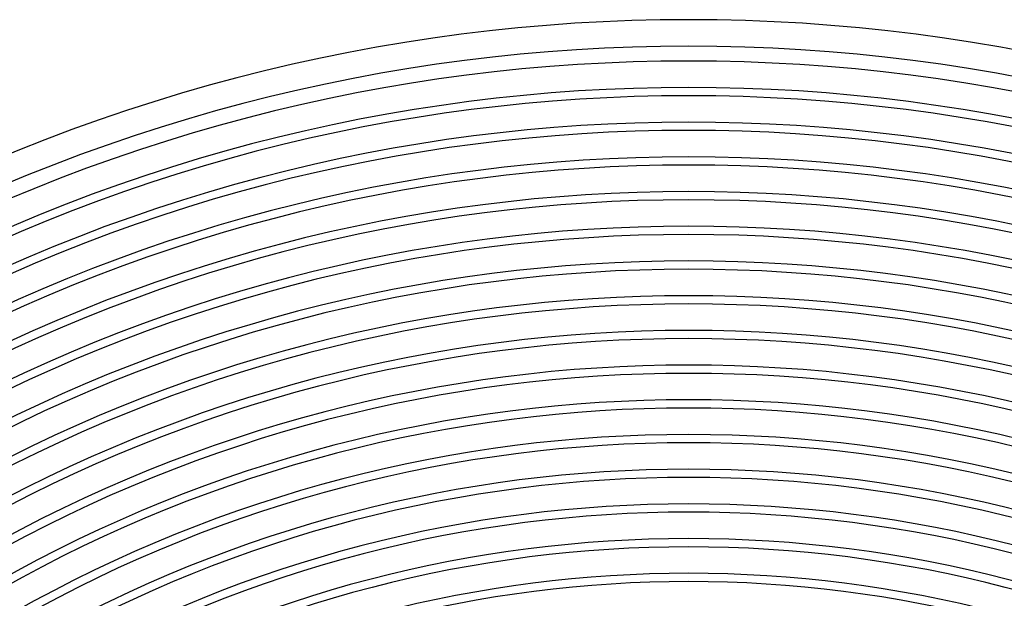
# Model space of a CAD drawing. Header units: millimetres. Extents: x -310 to 310, y -273 to 273.
# Tile 65 of 76: x -101 to 48, y 182 to 270. Entities that reach past the tile are written whole.
import ezdxf

# ---------------------------------------------------------------- set-up
doc = ezdxf.new("R2010")
doc.units = ezdxf.units.MM
doc.layers.add('THICK', color=7, linetype='Continuous')

msp = doc.modelspace()

# ---------------------------------------------------------------- linework, layer by layer
at = {"layer": 'THICK'}
for radius, start, end in [(270, 60.4244, 119.5756), (266, 60.3926, 119.6075), (263.75, 60.4345, 119.5655), (259.75, 60.2623, 119.7376), (258.5, 60.4433, 119.5567), (254.5, 60.2942, 119.7058), (253.25, 60.4525, 119.5475), (249.25, 60.3237, 119.6763), (248, 60.4621, 119.5379), (244, 60.3515, 119.6485), (242.75, 60.4721, 119.5279), (238.75, 60.378, 119.622), (237.5, 60.4825, 119.5175), (233.5, 60.4035, 119.5965), (232.25, 60.4934, 119.5066), (228.25, 60.4281, 119.5719), (227, 60.5048, 119.4952), (223, 60.4521, 119.5479), (221.75, 60.5168, 119.4832), (217.75, 60.4755, 119.5244), (216.5, 60.5293, 119.4707), (212.5, 60.4985, 119.5015), (211.25, 60.5424, 119.4576), (207.25, 60.5211, 119.4789), (206, 60.5563, 119.4437), (202, 60.5434, 119.4566), (200.75, 60.5708, 119.4292), (196.75, 60.5654, 119.4347), (195.5, 60.5862, 119.4139), (191.5, 60.5871, 119.4129), (190.25, 60.6023, 119.3976), (186.25, 60.6086, 119.3913), (185, 60.6195, 119.3806)]:
    msp.add_arc((0, 0), radius, start, end, dxfattribs=at)

doc.saveas('drawing.dxf')
